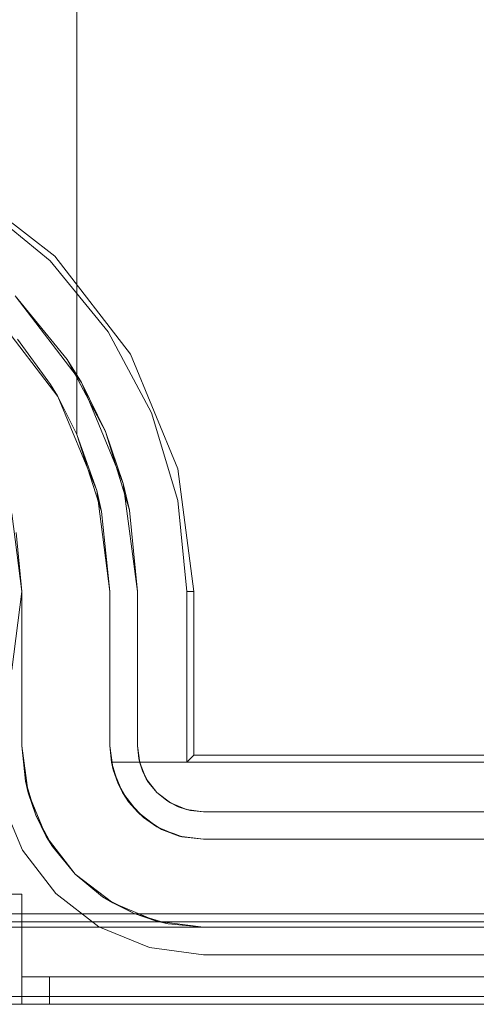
# Model space of a CAD drawing. Extents: x -420 to 300, y 62 to 1112.
# Tile 110 of 227: x -252.097 to -251.931, y 267.777 to 268.135. Entities that reach past the tile are written whole.
import ezdxf

# ---------------------------------------------------------------- set-up
doc = ezdxf.new("R2010")
doc.units = 0
doc.layers.get('0').update_dxf_attribs({"lineweight": 13})

# ---------------------------------------------------------------- blocks, each defined once
blk = doc.blocks.new('Blockreferenz-A06CPV3FL0', base_point=(-252.35611, 267.77695))
at = {"color": 251, "linetype": 'ByBlock', "lineweight": -2, "ltscale": 0.13, "true_color": 0x636363}
for p, q in [((-252.08411, 268.04894), (-252.11984, 268.07636)), ((-252.0859, 268.04715), (-252.11166, 268.06829)), ((-252.05669, 268.01321), (-252.08411, 268.04894)), ((-252.06476, 268.02139), (-252.0859, 268.04715)), ((-252.07972, 268.01139), (-252.09863, 268.03442)), ((-252.09863, 268.03442), (-252.07447, 268.00294)), ((-252.04905, 267.992), (-252.06476, 268.02139)), ((-252.03945, 267.97159), (-252.05669, 268.01321)), ((-252.07972, 268.01139), (-252.06568, 267.98511)), ((-252.07447, 268.00294), (-252.07972, 268.01139)), ((-252.06568, 267.98511), (-252.07447, 268.00294)), ((-252.07447, 268.00294), (-252.05929, 267.96628)), ((-252.03937, 267.96011), (-252.04905, 267.992)), ((-252.05929, 267.96628), (-252.06568, 267.98511)), ((-252.06568, 267.98511), (-252.05703, 267.95659)), ((-252.03358, 267.92694), (-252.03945, 267.97159)), ((-252.05703, 267.95659), (-252.05929, 267.96628)), ((-252.05929, 267.96628), (-252.05411, 267.92694)), ((-252.03611, 267.92694), (-252.03937, 267.96011)), ((-252.09611, 267.92694), (-252.09985, 267.95541)), ((-252.05411, 267.92694), (-252.05703, 267.95659)), ((-252.09985, 267.89847), (-252.09611, 267.92694)), ((-252.05411, 267.87094), (-252.05411, 267.92694)), ((-252.05411, 267.92694), (-252.05411, 267.87094)), ((-252.05411, 267.92694), (-252.05411, 267.92694)), ((-252.03358, 267.92694), (-252.03611, 267.92694)), ((-252.03611, 267.86494), (-252.03611, 267.92694)), ((-252.03358, 267.86747), (-252.03358, 267.92694)), ((-252.05411, 267.87094), (-252.05364, 267.86626)), ((-252.05329, 267.86473), (-252.05411, 267.87094)), ((-252.05364, 267.86626), (-252.05411, 267.87094)), ((-252.05411, 267.87094), (-252.05411, 267.87094)), ((-252.05364, 267.86626), (-252.05329, 267.86473)), ((-252.05228, 267.86176), (-252.05364, 267.86626)), ((-252.03358, 267.86747), (-252.03611, 267.86494)), ((-250.07864, 267.86747), (-252.03358, 267.86747)), ((-252.05089, 267.85894), (-252.05329, 267.86473)), ((-252.05329, 267.86473), (-252.05228, 267.86176)), ((-250.07611, 267.86494), (-252.03611, 267.86494)), ((-252.05228, 267.86176), (-252.05089, 267.85894)), ((-252.05006, 267.85761), (-252.05228, 267.86176)), ((-252.04708, 267.85397), (-252.05089, 267.85894)), ((-252.05089, 267.85894), (-252.05006, 267.85761)), ((-252.05006, 267.85761), (-252.04708, 267.85397)), ((-252.04708, 267.85397), (-252.05006, 267.85761)), ((-252.10352, 267.85127), (-252.09592, 267.83294)), ((-252.09592, 267.83294), (-252.10352, 267.85127)), ((-252.04211, 267.85016), (-252.04708, 267.85397)), ((-252.04708, 267.85397), (-252.04344, 267.85099)), ((-252.04344, 267.85099), (-252.04708, 267.85397)), ((-252.04344, 267.85099), (-252.04211, 267.85016)), ((-252.03929, 267.84877), (-252.04344, 267.85099)), ((-252.04211, 267.85016), (-252.03929, 267.84877)), ((-252.03632, 267.84776), (-252.04211, 267.85016)), ((-252.03929, 267.84877), (-252.03632, 267.84776)), ((-252.03479, 267.8474), (-252.03929, 267.84877)), ((-252.03011, 267.84694), (-252.03632, 267.84776)), ((-252.03632, 267.84776), (-252.03479, 267.8474)), ((-252.03479, 267.8474), (-252.03011, 267.84694)), ((-252.03011, 267.84694), (-252.03479, 267.8474)), ((-250.08211, 267.84694), (-252.03011, 267.84694)), ((-252.03011, 267.84694), (-250.08211, 267.84694)), ((-252.03011, 267.84694), (-252.03011, 267.84694)), ((-252.09592, 267.83294), (-252.08385, 267.8172)), ((-252.08385, 267.8172), (-252.09592, 267.83294)), ((-252.08385, 267.8172), (-252.06811, 267.80512)), ((-252.06811, 267.80512), (-252.08385, 267.8172)), ((-249.90611, 267.80982), (-252.20611, 267.80982)), ((-252.06811, 267.80512), (-252.04978, 267.79753)), ((-252.04978, 267.79753), (-252.06811, 267.80512)), ((-252.04978, 267.79753), (-252.03011, 267.79494)), ((-252.03011, 267.79494), (-252.04978, 267.79753)), ((-252.03011, 267.79494), (-250.08211, 267.79494)), ((-250.08211, 267.79494), (-252.03011, 267.79494)), ((-252.03011, 267.79494), (-252.03011, 267.79494)), ((-249.90611, 267.77982), (-252.20611, 267.77982)), ((-252.20611, 267.77694), (-249.90611, 267.77694))]:
    blk.add_line(p, q, dxfattribs=at)
blk = doc.blocks.new('Blockreferenz-A06CPV3NL0', base_point=(-252.35611, 267.77695))
at = {"color": 9, "linetype": 'ByBlock', "lineweight": -2, "ltscale": 0.13, "true_color": 0xc1c9c4}
for p, q in [((-252.07611, 268.19694), (-252.07611, 267.98407)), ((-252.07611, 268.00221), (-252.07611, 268.19694)), ((-252.1057, 268.02735), (-252.08313, 267.99794)), ((-252.08569, 268.00221), (-252.0978, 268.01877)), ((-252.08322, 267.99809), (-252.08569, 268.00221)), ((-252.07611, 267.98407), (-252.07611, 268.00221)), ((-252.08313, 267.99794), (-252.08322, 267.99809)), ((-252.08322, 267.99809), (-252.07611, 267.98407)), ((-252.07611, 267.98407), (-252.08313, 267.99794)), ((-252.08313, 267.99794), (-252.06894, 267.96369)), ((-252.07611, 267.98407), (-252.06714, 267.95613)), ((-252.06894, 267.96369), (-252.07611, 267.98407)), ((-252.07611, 267.98407), (-252.07611, 267.98407)), ((-252.06714, 267.95613), (-252.06894, 267.96369)), ((-252.06894, 267.96369), (-252.06411, 267.92694)), ((-252.09985, 267.95541), (-252.09611, 267.92694)), ((-252.06714, 267.95613), (-252.06411, 267.92694)), ((-252.06411, 267.92694), (-252.06714, 267.95613)), ((-252.09611, 267.92694), (-252.09822, 267.9484)), ((-252.09611, 267.92694), (-252.09611, 267.87094)), ((-252.09611, 267.90704), (-252.09611, 267.92694)), ((-252.09611, 267.92694), (-252.09611, 267.92694)), ((-252.06411, 267.92694), (-252.06411, 267.87094)), ((-252.06411, 267.87094), (-252.06411, 267.92694)), ((-252.06411, 267.92694), (-252.06411, 267.92694)), ((-252.09611, 267.88791), (-252.09611, 267.90704)), ((-252.09611, 267.87094), (-252.09611, 267.88791)), ((-252.09611, 267.87094), (-252.09386, 267.85386)), ((-252.09611, 267.87094), (-252.09484, 267.85806)), ((-252.09484, 267.85806), (-252.09611, 267.87094)), ((-252.09611, 267.87094), (-252.09611, 267.87094)), ((-252.06411, 267.87094), (-252.06357, 267.86494)), ((-252.06295, 267.86214), (-252.06411, 267.87094)), ((-252.06411, 267.87094), (-252.06411, 267.87094)), ((-252.06357, 267.86494), (-252.06332, 267.86494)), ((-252.06312, 267.86344), (-252.06357, 267.86494)), ((-252.06357, 267.86494), (-252.06295, 267.86214)), ((-251.77316, 267.86494), (-252.06357, 267.86494)), ((-252.06357, 267.86494), (-252.06129, 267.8574)), ((-252.06357, 267.86494), (-252.06357, 267.86494)), ((-252.06332, 267.86494), (-251.77316, 267.86494)), ((-252.06213, 267.86016), (-252.06312, 267.86344)), ((-252.06295, 267.86214), (-252.06129, 267.8574)), ((-252.05955, 267.85394), (-252.06295, 267.86214)), ((-252.06129, 267.8574), (-252.06213, 267.86016)), ((-252.09484, 267.85806), (-252.09386, 267.85386)), ((-252.09108, 267.84568), (-252.09484, 267.85806)), ((-252.06021, 267.85553), (-252.06129, 267.8574)), ((-252.06129, 267.8574), (-252.05955, 267.85394)), ((-252.05847, 267.85253), (-252.06021, 267.85553)), ((-252.09386, 267.85386), (-252.08726, 267.83794)), ((-252.09386, 267.85386), (-252.09108, 267.84568)), ((-252.05955, 267.85394), (-252.05734, 267.85059)), ((-252.05415, 267.8469), (-252.05955, 267.85394)), ((-252.05734, 267.85059), (-252.05847, 267.85253)), ((-252.05542, 267.84856), (-252.05734, 267.85059)), ((-252.05734, 267.85059), (-252.05415, 267.8469)), ((-252.05306, 267.84606), (-252.05542, 267.84856)), ((-252.09108, 267.84568), (-252.08726, 267.83794)), ((-252.08498, 267.83427), (-252.09108, 267.84568)), ((-252.05415, 267.8469), (-252.05192, 267.84486)), ((-252.04711, 267.8415), (-252.05415, 267.8469)), ((-252.05192, 267.84486), (-252.05306, 267.84606)), ((-252.04897, 267.84293), (-252.05192, 267.84486)), ((-252.05192, 267.84486), (-252.04711, 267.8415)), ((-252.04625, 267.84114), (-252.04897, 267.84293)), ((-252.04711, 267.8415), (-252.04534, 267.84054)), ((-252.03891, 267.8381), (-252.04711, 267.8415)), ((-252.04534, 267.84054), (-252.04625, 267.84114)), ((-252.04102, 267.83898), (-252.04534, 267.84054)), ((-252.04534, 267.84054), (-252.03891, 267.8381)), ((-252.08726, 267.83794), (-252.07678, 267.82427)), ((-252.08726, 267.83794), (-252.08498, 267.83427)), ((-252.03844, 267.83804), (-252.04102, 267.83898)), ((-252.03891, 267.8381), (-252.03793, 267.83785)), ((-252.03011, 267.83694), (-252.03891, 267.8381)), ((-252.03793, 267.83785), (-252.03844, 267.83804)), ((-252.03793, 267.83785), (-252.03011, 267.83694)), ((-250.08211, 267.83694), (-252.03011, 267.83694)), ((-252.03011, 267.83694), (-251.32111, 267.83694)), ((-252.03011, 267.83694), (-252.03011, 267.83694)), ((-252.08498, 267.83427), (-252.07678, 267.82427)), ((-252.07678, 267.82427), (-252.08498, 267.83427)), ((-252.07678, 267.82427), (-252.06311, 267.81378)), ((-252.07678, 267.82427), (-252.06677, 267.81606)), ((-252.06677, 267.81606), (-252.07678, 267.82427)), ((-252.09611, 267.81694), (-252.10387, 267.81694)), ((-252.10387, 267.81694), (-252.09611, 267.81694)), ((-252.09611, 267.78694), (-252.09611, 267.81694)), ((-252.09611, 267.81694), (-252.09611, 267.81694)), ((-252.09611, 267.78694), (-252.09611, 267.81694)), ((-252.06677, 267.81606), (-252.06311, 267.81378)), ((-252.05536, 267.80996), (-252.06677, 267.81606)), ((-252.06311, 267.81378), (-252.04719, 267.80719)), ((-252.06311, 267.81378), (-252.05536, 267.80996)), ((-252.05536, 267.80996), (-252.04719, 267.80719)), ((-252.04298, 267.80621), (-252.05536, 267.80996)), ((-251.35611, 267.80694), (-252.20611, 267.80694)), ((-249.90611, 267.80494), (-252.20611, 267.80494)), ((-252.20611, 267.80494), (-252.03011, 267.80494)), ((-252.04719, 267.80719), (-252.03011, 267.80494)), ((-252.04719, 267.80719), (-252.04298, 267.80621)), ((-252.04298, 267.80621), (-252.03011, 267.80494)), ((-252.03011, 267.80494), (-252.04298, 267.80621)), ((-252.03011, 267.80494), (-250.08211, 267.80494)), ((-252.03011, 267.80494), (-252.03011, 267.80494)), ((-252.09611, 267.78694), (-252.09611, 267.78194)), ((-252.09591, 267.78694), (-252.09611, 267.78694)), ((-252.09611, 267.77694), (-252.09611, 267.78694)), ((-251.05611, 267.78694), (-252.09611, 267.78694)), ((-251.05611, 267.78694), (-252.09611, 267.78694)), ((-252.09611, 267.78694), (-252.09611, 267.78694)), ((-252.09611, 267.78694), (-252.09611, 267.78694)), ((-252.09611, 267.78694), (-252.09611, 267.78694)), ((-252.09611, 267.78694), (-252.09611, 267.78694)), ((-252.09611, 267.78694), (-252.09611, 267.78694)), ((-252.09611, 267.78694), (-252.09611, 267.78694)), ((-252.09591, 267.78694), (-252.09611, 267.78694)), ((-252.09611, 267.78694), (-252.09611, 267.78194)), ((-252.09611, 267.77694), (-252.09611, 267.78694)), ((-252.09534, 267.78694), (-252.09591, 267.78694)), ((-252.09534, 267.78694), (-252.09591, 267.78694)), ((-252.09442, 267.78694), (-252.09534, 267.78694)), ((-252.09442, 267.78694), (-252.09534, 267.78694)), ((-252.09318, 267.78694), (-252.09442, 267.78694)), ((-252.09318, 267.78694), (-252.09442, 267.78694)), ((-252.09166, 267.78694), (-252.09318, 267.78694)), ((-252.09166, 267.78694), (-252.09318, 267.78694)), ((-252.08993, 267.78694), (-252.09166, 267.78694)), ((-252.08993, 267.78694), (-252.09166, 267.78694)), ((-252.08806, 267.78694), (-252.08993, 267.78694)), ((-252.08806, 267.78694), (-252.08993, 267.78694)), ((-252.08611, 267.78694), (-252.08806, 267.78694)), ((-252.08611, 267.78694), (-252.08806, 267.78694)), ((-252.08611, 267.78194), (-252.08611, 267.78694)), ((-250.02611, 267.78694), (-252.08611, 267.78694)), ((-250.02611, 267.78694), (-252.08611, 267.78694)), ((-252.08611, 267.78694), (-252.08611, 267.78194)), ((-252.09611, 267.78194), (-252.09611, 267.77694)), ((-252.09611, 267.78194), (-252.09611, 267.77694)), ((-252.08611, 267.77694), (-252.08611, 267.78194)), ((-252.08611, 267.78194), (-252.08611, 267.77694)), ((-252.20611, 267.77694), (-249.90611, 267.77694)), ((-252.20611, 267.77694), (-249.90611, 267.77694)), ((-252.10387, 267.77694), (-252.09611, 267.77694)), ((-252.09611, 267.77694), (-252.10387, 267.77694)), ((-252.09611, 267.77694), (-252.09577, 267.77694)), ((-252.09611, 267.77694), (-251.05611, 267.77694)), ((-252.09611, 267.77694), (-252.09611, 267.77694)), ((-252.09577, 267.77694), (-252.09611, 267.77694)), ((-251.05611, 267.77694), (-252.09611, 267.77694)), ((-252.09577, 267.77694), (-252.09477, 267.77694)), ((-252.09477, 267.77694), (-252.09577, 267.77694)), ((-252.09477, 267.77694), (-252.09318, 267.77694)), ((-252.09318, 267.77694), (-252.09477, 267.77694)), ((-252.09318, 267.77694), (-252.09111, 267.77694)), ((-252.09111, 267.77694), (-252.09318, 267.77694)), ((-252.09111, 267.77694), (-252.08869, 267.77694)), ((-252.08869, 267.77694), (-252.09111, 267.77694)), ((-252.08869, 267.77694), (-252.08611, 267.77694)), ((-252.08611, 267.77694), (-252.08869, 267.77694)), ((-252.08611, 267.77694), (-250.02611, 267.77694)), ((-250.02611, 267.77694), (-252.08611, 267.77694))]:
    blk.add_line(p, q, dxfattribs=at)

msp = doc.modelspace()

# ---------------------------------------------------------------- block references
at = {"ltscale": 0.13}
for name in ['Blockreferenz-A06CPV3FL0', 'Blockreferenz-A06CPV3NL0']:
    msp.add_blockref(name, (-252.35611, 267.77695), dxfattribs=at)

doc.saveas('drawing.dxf')
